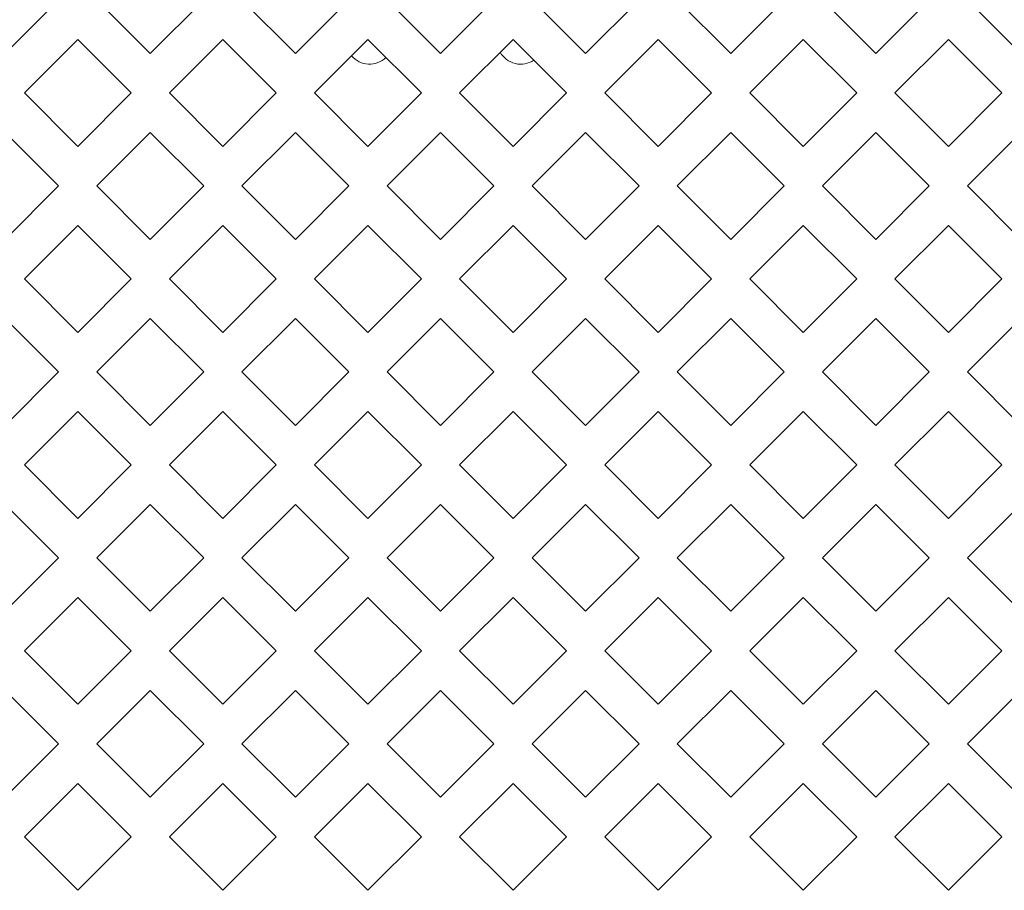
# Model space of a CAD drawing. Header units: millimetres. Extents: x 38 to 253, y 25 to 200.
# Tile 47 of 71: x 49.54 to 53.88, y 146.65 to 150.49. Entities that reach past the tile are written whole.
import ezdxf

# ---------------------------------------------------------------- set-up
doc = ezdxf.new("R2010")
doc.units = ezdxf.units.MM

msp = doc.modelspace()

# ---------------------------------------------------------------- linework, layer by layer
at = {"color": 7, "linetype": 'Continuous', "lineweight": 15}
for p, q in [((49.70994, 150.57621), (49.47424, 150.34051)), ((50.11424, 150.34051), (49.87854, 150.57621)), ((50.34994, 150.57621), (50.11424, 150.34051)), ((50.75424, 150.34051), (50.51854, 150.57621)), ((50.98994, 150.57621), (50.75424, 150.34051)), ((51.39424, 150.34051), (51.15854, 150.57621)), ((51.62994, 150.57621), (51.39424, 150.34051)), ((52.03424, 150.34051), (51.79854, 150.57621)), ((52.26994, 150.57621), (52.03424, 150.34051)), ((52.67424, 150.34051), (52.43854, 150.57621)), ((52.90994, 150.57621), (52.67424, 150.34051)), ((53.31424, 150.34051), (53.07854, 150.57621)), ((53.54994, 150.57621), (53.31424, 150.34051)), ((53.95424, 150.34051), (53.71854, 150.57621)), ((49.55854, 150.16622), (49.79424, 150.40192)), ((49.79424, 150.40192), (50.02994, 150.16622)), ((50.19854, 150.16622), (50.43424, 150.40192)), ((50.43424, 150.40192), (50.66994, 150.16622)), ((50.83854, 150.16622), (51.07424, 150.40192)), ((51.07424, 150.40192), (51.30994, 150.16622)), ((51.47854, 150.16622), (51.71424, 150.40192)), ((51.71424, 150.40192), (51.94994, 150.16622)), ((52.11854, 150.16622), (52.35424, 150.40192)), ((52.35424, 150.40192), (52.58994, 150.16622)), ((52.75854, 150.16622), (52.99424, 150.40192)), ((52.99424, 150.40192), (53.22994, 150.16622)), ((53.39854, 150.16622), (53.63424, 150.40192)), ((53.63424, 150.40192), (53.86994, 150.16622)), ((49.79424, 149.93051), (49.55854, 150.16622)), ((50.02994, 150.16622), (49.79424, 149.93051)), ((50.43424, 149.93051), (50.19854, 150.16622)), ((50.66994, 150.16622), (50.43424, 149.93051)), ((51.07424, 149.93051), (50.83854, 150.16622)), ((51.30994, 150.16622), (51.07424, 149.93051)), ((51.71424, 149.93051), (51.47854, 150.16622)), ((51.94994, 150.16622), (51.71424, 149.93051)), ((52.35424, 149.93051), (52.11854, 150.16622)), ((52.58994, 150.16622), (52.35424, 149.93051)), ((52.99424, 149.93051), (52.75854, 150.16622)), ((53.22994, 150.16622), (52.99424, 149.93051)), ((53.63424, 149.93051), (53.39854, 150.16622)), ((53.86994, 150.16622), (53.63424, 149.93051)), ((49.47424, 149.99192), (49.70994, 149.75622)), ((49.87854, 149.75622), (50.11424, 149.99192)), ((50.11424, 149.99192), (50.34994, 149.75622)), ((50.51854, 149.75622), (50.75424, 149.99192)), ((50.75424, 149.99192), (50.98994, 149.75622)), ((51.15854, 149.75622), (51.39424, 149.99192)), ((51.39424, 149.99192), (51.62994, 149.75622)), ((51.79854, 149.75622), (52.03424, 149.99192)), ((52.03424, 149.99192), (52.26994, 149.75622)), ((52.43854, 149.75622), (52.67424, 149.99192)), ((52.67424, 149.99192), (52.90994, 149.75622)), ((53.07854, 149.75622), (53.31424, 149.99192)), ((53.31424, 149.99192), (53.54994, 149.75622)), ((53.71854, 149.75622), (53.95424, 149.99192)), ((49.70994, 149.75622), (49.47424, 149.52051)), ((50.11424, 149.52051), (49.87854, 149.75622)), ((50.34994, 149.75622), (50.11424, 149.52051)), ((50.75424, 149.52051), (50.51854, 149.75622)), ((50.98994, 149.75622), (50.75424, 149.52051)), ((51.39424, 149.52051), (51.15854, 149.75622)), ((51.62994, 149.75622), (51.39424, 149.52051)), ((52.03424, 149.52051), (51.79854, 149.75622)), ((52.26994, 149.75622), (52.03424, 149.52051)), ((52.67424, 149.52051), (52.43854, 149.75622)), ((52.90994, 149.75622), (52.67424, 149.52051)), ((53.31424, 149.52051), (53.07854, 149.75622)), ((53.54994, 149.75622), (53.31424, 149.52051)), ((53.95424, 149.52051), (53.71854, 149.75622)), ((49.55854, 149.34622), (49.79424, 149.58192)), ((49.79424, 149.58192), (50.02994, 149.34622)), ((50.19854, 149.34622), (50.43424, 149.58192)), ((50.43424, 149.58192), (50.66994, 149.34622)), ((50.83854, 149.34622), (51.07424, 149.58192)), ((51.07424, 149.58192), (51.30994, 149.34622)), ((51.47854, 149.34622), (51.71424, 149.58192)), ((51.71424, 149.58192), (51.94994, 149.34622)), ((52.11854, 149.34622), (52.35424, 149.58192)), ((52.35424, 149.58192), (52.58994, 149.34622)), ((52.75854, 149.34622), (52.99424, 149.58192)), ((52.99424, 149.58192), (53.22994, 149.34622)), ((53.39854, 149.34622), (53.63424, 149.58192)), ((53.63424, 149.58192), (53.86994, 149.34622)), ((49.79424, 149.11051), (49.55854, 149.34622)), ((50.02994, 149.34622), (49.79424, 149.11051)), ((50.43424, 149.11051), (50.19854, 149.34622)), ((50.66994, 149.34622), (50.43424, 149.11051)), ((51.07424, 149.11051), (50.83854, 149.34622)), ((51.30994, 149.34622), (51.07424, 149.11051)), ((51.71424, 149.11051), (51.47854, 149.34622)), ((51.94994, 149.34622), (51.71424, 149.11051)), ((52.35424, 149.11051), (52.11854, 149.34622)), ((52.58994, 149.34622), (52.35424, 149.11051)), ((52.99424, 149.11051), (52.75854, 149.34622)), ((53.22994, 149.34622), (52.99424, 149.11051)), ((53.63424, 149.11051), (53.39854, 149.34622)), ((53.86994, 149.34622), (53.63424, 149.11051)), ((49.47424, 149.17192), (49.70994, 148.93621)), ((49.87854, 148.93621), (50.11424, 149.17192)), ((50.11424, 149.17192), (50.34994, 148.93621)), ((50.51854, 148.93621), (50.75424, 149.17192)), ((50.75424, 149.17192), (50.98994, 148.93621)), ((51.15854, 148.93621), (51.39424, 149.17192)), ((51.39424, 149.17192), (51.62994, 148.93621)), ((51.79854, 148.93621), (52.03424, 149.17192)), ((52.03424, 149.17192), (52.26994, 148.93621)), ((52.43854, 148.93621), (52.67424, 149.17192)), ((52.67424, 149.17192), (52.90994, 148.93621)), ((53.07854, 148.93621), (53.31424, 149.17192)), ((53.31424, 149.17192), (53.54994, 148.93621)), ((53.71854, 148.93621), (53.95424, 149.17192)), ((49.70994, 148.93621), (49.47424, 148.70051)), ((50.11424, 148.70051), (49.87854, 148.93621)), ((50.34994, 148.93621), (50.11424, 148.70051)), ((50.75424, 148.70051), (50.51854, 148.93621)), ((50.98994, 148.93621), (50.75424, 148.70051)), ((51.39424, 148.70051), (51.15854, 148.93621)), ((51.62994, 148.93621), (51.39424, 148.70051)), ((52.03424, 148.70051), (51.79854, 148.93621)), ((52.26994, 148.93621), (52.03424, 148.70051)), ((52.67424, 148.70051), (52.43854, 148.93621)), ((52.90994, 148.93621), (52.67424, 148.70051)), ((53.31424, 148.70051), (53.07854, 148.93621)), ((53.54994, 148.93621), (53.31424, 148.70051)), ((53.95424, 148.70051), (53.71854, 148.93621)), ((49.55854, 148.52622), (49.79424, 148.76192)), ((49.79424, 148.76192), (50.02994, 148.52622)), ((50.19854, 148.52622), (50.43424, 148.76192)), ((50.43424, 148.76192), (50.66994, 148.52622)), ((50.83854, 148.52622), (51.07424, 148.76192)), ((51.07424, 148.76192), (51.30994, 148.52622)), ((51.47854, 148.52622), (51.71424, 148.76192)), ((51.71424, 148.76192), (51.94994, 148.52622)), ((52.11854, 148.52622), (52.35424, 148.76192)), ((52.35424, 148.76192), (52.58994, 148.52622)), ((52.75854, 148.52622), (52.99424, 148.76192)), ((52.99424, 148.76192), (53.22994, 148.52622)), ((53.39854, 148.52622), (53.63424, 148.76192)), ((53.63424, 148.76192), (53.86994, 148.52622)), ((49.79424, 148.29051), (49.55854, 148.52622)), ((50.02994, 148.52622), (49.79424, 148.29051)), ((50.43424, 148.29051), (50.19854, 148.52622)), ((50.66994, 148.52622), (50.43424, 148.29051)), ((51.07424, 148.29051), (50.83854, 148.52622)), ((51.30994, 148.52622), (51.07424, 148.29051)), ((51.71424, 148.29051), (51.47854, 148.52622)), ((51.94994, 148.52622), (51.71424, 148.29051)), ((52.35424, 148.29051), (52.11854, 148.52622)), ((52.58994, 148.52622), (52.35424, 148.29051)), ((52.99424, 148.29051), (52.75854, 148.52622)), ((53.22994, 148.52622), (52.99424, 148.29051)), ((53.63424, 148.29051), (53.39854, 148.52622)), ((53.86994, 148.52622), (53.63424, 148.29051)), ((49.47424, 148.35192), (49.70994, 148.11622)), ((49.87854, 148.11622), (50.11424, 148.35192)), ((50.11424, 148.35192), (50.34994, 148.11622)), ((50.51854, 148.11622), (50.75424, 148.35192)), ((50.75424, 148.35192), (50.98994, 148.11622)), ((51.15854, 148.11622), (51.39424, 148.35192)), ((51.39424, 148.35192), (51.62994, 148.11622)), ((51.79854, 148.11622), (52.03424, 148.35192)), ((52.03424, 148.35192), (52.26994, 148.11622)), ((52.43854, 148.11622), (52.67424, 148.35192)), ((52.67424, 148.35192), (52.90994, 148.11622)), ((53.07854, 148.11622), (53.31424, 148.35192)), ((53.31424, 148.35192), (53.54994, 148.11622)), ((53.71854, 148.11622), (53.95424, 148.35192)), ((49.70994, 148.11622), (49.47424, 147.88051)), ((50.11424, 147.88051), (49.87854, 148.11622)), ((50.34994, 148.11622), (50.11424, 147.88051)), ((50.75424, 147.88051), (50.51854, 148.11622)), ((50.98994, 148.11622), (50.75424, 147.88051)), ((51.39424, 147.88051), (51.15854, 148.11622)), ((51.62994, 148.11622), (51.39424, 147.88051)), ((52.03424, 147.88051), (51.79854, 148.11622)), ((52.26994, 148.11622), (52.03424, 147.88051)), ((52.67424, 147.88051), (52.43854, 148.11622)), ((52.90994, 148.11622), (52.67424, 147.88051)), ((53.31424, 147.88051), (53.07854, 148.11622)), ((53.54994, 148.11622), (53.31424, 147.88051)), ((53.95424, 147.88051), (53.71854, 148.11622)), ((49.55854, 147.70622), (49.79424, 147.94192)), ((49.79424, 147.94192), (50.02994, 147.70622)), ((50.19854, 147.70622), (50.43424, 147.94192)), ((50.43424, 147.94192), (50.66994, 147.70622)), ((50.83854, 147.70622), (51.07424, 147.94192)), ((51.07424, 147.94192), (51.30994, 147.70622)), ((51.47854, 147.70622), (51.71424, 147.94192)), ((51.71424, 147.94192), (51.94994, 147.70622)), ((52.11854, 147.70622), (52.35424, 147.94192)), ((52.35424, 147.94192), (52.58994, 147.70622)), ((52.75854, 147.70622), (52.99424, 147.94192)), ((52.99424, 147.94192), (53.22994, 147.70622)), ((53.39854, 147.70622), (53.63424, 147.94192)), ((53.63424, 147.94192), (53.86994, 147.70622)), ((49.79424, 147.47051), (49.55854, 147.70622)), ((50.02994, 147.70622), (49.79424, 147.47051)), ((50.43424, 147.47051), (50.19854, 147.70622)), ((50.66994, 147.70622), (50.43424, 147.47051)), ((51.07424, 147.47051), (50.83854, 147.70622)), ((51.30994, 147.70622), (51.07424, 147.47051)), ((51.71424, 147.47051), (51.47854, 147.70622)), ((51.94994, 147.70622), (51.71424, 147.47051)), ((52.35424, 147.47051), (52.11854, 147.70622)), ((52.58994, 147.70622), (52.35424, 147.47051)), ((52.99424, 147.47051), (52.75854, 147.70622)), ((53.22994, 147.70622), (52.99424, 147.47051)), ((53.63424, 147.47051), (53.39854, 147.70622)), ((53.86994, 147.70622), (53.63424, 147.47051)), ((49.47424, 147.53192), (49.70994, 147.29621)), ((49.87854, 147.29621), (50.11424, 147.53192)), ((50.11424, 147.53192), (50.34994, 147.29621)), ((50.51854, 147.29621), (50.75424, 147.53192)), ((50.75424, 147.53192), (50.98994, 147.29621)), ((51.15854, 147.29621), (51.39424, 147.53192)), ((51.39424, 147.53192), (51.62994, 147.29621)), ((51.79854, 147.29621), (52.03424, 147.53192)), ((52.03424, 147.53192), (52.26994, 147.29621)), ((52.43854, 147.29621), (52.67424, 147.53192)), ((52.67424, 147.53192), (52.90994, 147.29621)), ((53.07854, 147.29621), (53.31424, 147.53192)), ((53.31424, 147.53192), (53.54994, 147.29621)), ((53.71854, 147.29621), (53.95424, 147.53192)), ((49.70994, 147.29621), (49.47424, 147.06051)), ((50.11424, 147.06051), (49.87854, 147.29621)), ((50.34994, 147.29621), (50.11424, 147.06051)), ((50.75424, 147.06051), (50.51854, 147.29621)), ((50.98994, 147.29621), (50.75424, 147.06051)), ((51.39424, 147.06051), (51.15854, 147.29621)), ((51.62994, 147.29621), (51.39424, 147.06051)), ((52.03424, 147.06051), (51.79854, 147.29621)), ((52.26994, 147.29621), (52.03424, 147.06051)), ((52.67424, 147.06051), (52.43854, 147.29621)), ((52.90994, 147.29621), (52.67424, 147.06051)), ((53.31424, 147.06051), (53.07854, 147.29621)), ((53.54994, 147.29621), (53.31424, 147.06051)), ((53.95424, 147.06051), (53.71854, 147.29621)), ((49.55854, 146.88622), (49.79424, 147.12192)), ((49.79424, 147.12192), (50.02994, 146.88622)), ((50.19854, 146.88622), (50.43424, 147.12192)), ((50.43424, 147.12192), (50.66994, 146.88622)), ((50.83854, 146.88622), (51.07424, 147.12192)), ((51.07424, 147.12192), (51.30994, 146.88622)), ((51.47854, 146.88622), (51.71424, 147.12192)), ((51.71424, 147.12192), (51.94994, 146.88622)), ((52.11854, 146.88622), (52.35424, 147.12192)), ((52.35424, 147.12192), (52.58994, 146.88622)), ((52.75854, 146.88622), (52.99424, 147.12192)), ((52.99424, 147.12192), (53.22994, 146.88622)), ((53.39854, 146.88622), (53.63424, 147.12192)), ((53.63424, 147.12192), (53.86994, 146.88622)), ((49.79424, 146.65051), (49.55854, 146.88622)), ((50.02994, 146.88622), (49.79424, 146.65051)), ((50.43424, 146.65051), (50.19854, 146.88622)), ((50.66994, 146.88622), (50.43424, 146.65051)), ((51.07424, 146.65051), (50.83854, 146.88622)), ((51.30994, 146.88622), (51.07424, 146.65051)), ((51.71424, 146.65051), (51.47854, 146.88622)), ((51.94994, 146.88622), (51.71424, 146.65051)), ((52.35424, 146.65051), (52.11854, 146.88622)), ((52.58994, 146.88622), (52.35424, 146.65051)), ((52.99424, 146.65051), (52.75854, 146.88622)), ((53.22994, 146.88622), (52.99424, 146.65051)), ((53.63424, 146.65051), (53.39854, 146.88622)), ((53.86994, 146.88622), (53.63424, 146.65051))]:
    msp.add_line(p, q, dxfattribs=at)
for centre, start, end in [((51.08091, 150.39622), 220.14467, 314.62188), ((51.74757, 150.39622), 209.50708, 304.10098)]:
    msp.add_arc(centre, 0.10333, start, end, dxfattribs=at)

doc.saveas('drawing.dxf')
